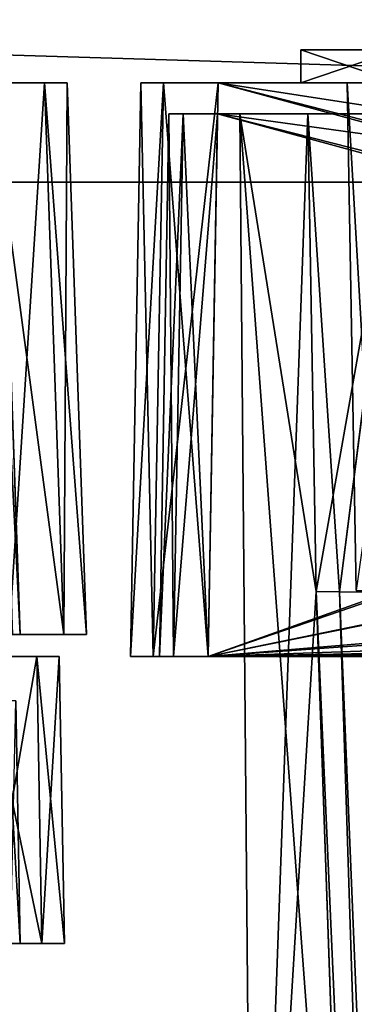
# Model space of a CAD drawing. Header units: millimetres. Extents: x -294 to 294, y -42 to 464.
# Tile 190 of 223: x 73 to 88, y 355 to 400. Entities that reach past the tile are written whole.
import ezdxf

# ---------------------------------------------------------------- set-up
doc = ezdxf.new("R2010")
doc.units = ezdxf.units.MM
doc.header["$LTSCALE"] = 65.185185
for name, color, linetype in [('1413', 7, 'CONTINUOUS'), ('1415', 7, 'CONTINUOUS'), ('1550', 7, 'CONTINUOUS'), ('1551', 7, 'CONTINUOUS'), ('1552', 7, 'CONTINUOUS'), ('1557', 7, 'CONTINUOUS'), ('1558', 7, 'CONTINUOUS'), ('1559', 7, 'CONTINUOUS'), ('2039', 7, 'CONTINUOUS'), ('2041', 7, 'CONTINUOUS'), ('2068', 7, 'CONTINUOUS'), ('2069', 7, 'CONTINUOUS'), ('2085', 7, 'CONTINUOUS'), ('2180', 7, 'CONTINUOUS'), ('2181', 7, 'CONTINUOUS'), ('2184', 7, 'CONTINUOUS'), ('2190', 7, 'CONTINUOUS'), ('2230', 7, 'CONTINUOUS'), ('2292', 7, 'CONTINUOUS'), ('2923', 7, 'CONTINUOUS'), ('2924', 7, 'CONTINUOUS'), ('2927', 7, 'CONTINUOUS'), ('2939', 7, 'CONTINUOUS'), ('3062', 7, 'CONTINUOUS'), ('3063', 7, 'CONTINUOUS'), ('3064', 7, 'CONTINUOUS'), ('3065', 7, 'CONTINUOUS'), ('3066', 7, 'CONTINUOUS'), ('3070', 7, 'CONTINUOUS'), ('3081', 7, 'CONTINUOUS'), ('3082', 7, 'CONTINUOUS'), ('3083', 7, 'CONTINUOUS'), ('3084', 7, 'CONTINUOUS'), ('3085', 7, 'CONTINUOUS'), ('3103', 7, 'CONTINUOUS'), ('3104', 7, 'CONTINUOUS'), ('3105', 7, 'CONTINUOUS'), ('3106', 7, 'CONTINUOUS'), ('3107', 7, 'CONTINUOUS'), ('3108', 7, 'CONTINUOUS'), ('3109', 7, 'CONTINUOUS'), ('3110', 7, 'CONTINUOUS'), ('3111', 7, 'CONTINUOUS'), ('3113', 7, 'CONTINUOUS'), ('3115', 7, 'CONTINUOUS'), ('3116', 7, 'CONTINUOUS'), ('3117', 7, 'CONTINUOUS'), ('3270', 7, 'CONTINUOUS'), ('3271', 7, 'CONTINUOUS'), ('3336', 7, 'CONTINUOUS'), ('3338', 7, 'CONTINUOUS'), ('3361', 7, 'CONTINUOUS'), ('3362', 7, 'CONTINUOUS'), ('3365', 7, 'CONTINUOUS')]:
    doc.layers.add(name, color=color, linetype=linetype)

msp = doc.modelspace()

# ---------------------------------------------------------------- linework, layer by layer
at = {"layer": '1413', "linetype": 'Continuous'}
for points in [[(71.501, 358, -341), (73.975, 358, -339.975), (72.56, 358, -338.56), (71.501, 358, -341)], [(73.975, 358, -7.025), (71.501, 358, -6), (72.56, 358, -8.44), (73.975, 358, -7.025)], [(73, 358, -9.5), (73.975, 358, -7.025), (72.56, 358, -8.44), (73, 358, -9.5)], [(72.56, 358, -338.56), (73.975, 358, -339.975), (73, 358, -337.5), (72.56, 358, -338.56)], [(73.975, 358, -339.975), (73.975, 358, -7.025), (73, 358, -9.5), (73.975, 358, -339.975)], [(73, 358, -337.5), (73.975, 358, -339.975), (73, 358, -9.5), (73, 358, -337.5)], [(75, 358, -9.499), (73.975, 358, -7.025), (75, 358, -337.501), (75, 358, -9.499)], [(75, 358, -337.501), (73.975, 358, -7.025), (73.975, 358, -339.975), (75, 358, -337.501)]]:
    msp.add_3dface(points, dxfattribs=at)
at = {"layer": '1415', "linetype": 'Continuous'}
for points in [[(71.274, 371, -340.773), (71.274, 371, -6.227), (73.748, 371, -7.252), (71.274, 371, -340.773)], [(73.748, 371, -339.748), (71.274, 371, -340.773), (73.748, 371, -7.252), (73.748, 371, -339.748)], [(74.773, 371, -337.274), (73.748, 371, -339.748), (74.773, 371, -9.726), (74.773, 371, -337.274)], [(74.773, 371, -9.726), (73.748, 371, -339.748), (73.748, 371, -7.252), (74.773, 371, -9.726)]]:
    msp.add_3dface(points, dxfattribs=at)
at = {"layer": '1550', "linetype": 'Continuous'}
for points in [[(71.501, 358, -6), (73.975, 358, -7.025), (71.274, 371, -6.227), (71.501, 358, -6)], [(71.274, 371, -6.227), (73.975, 358, -7.025), (73.748, 371, -7.252), (71.274, 371, -6.227)], [(73.975, 358, -7.025), (75, 358, -9.499), (73.748, 371, -7.252), (73.975, 358, -7.025)], [(75, 358, -9.499), (74.773, 371, -9.726), (73.748, 371, -7.252), (75, 358, -9.499)]]:
    msp.add_3dface(points, dxfattribs=at)
at = {"layer": '1551', "linetype": 'Continuous'}
for points in [[(75, 358, -9.499), (75, 358, -337.501), (74.773, 371, -9.726), (75, 358, -9.499)], [(75, 358, -337.501), (74.773, 371, -337.274), (74.773, 371, -9.726), (75, 358, -337.501)]]:
    msp.add_3dface(points, dxfattribs=at)
at = {"layer": '1552', "linetype": 'Continuous'}
for points in [[(71.501, 358, -341), (71.274, 371, -340.773), (73.748, 371, -339.748), (71.501, 358, -341)], [(73.975, 358, -339.975), (71.501, 358, -341), (73.748, 371, -339.748), (73.975, 358, -339.975)], [(73.975, 358, -339.975), (73.748, 371, -339.748), (74.773, 371, -337.274), (73.975, 358, -339.975)], [(75, 358, -337.501), (73.975, 358, -339.975), (74.773, 371, -337.274), (75, 358, -337.501)]]:
    msp.add_3dface(points, dxfattribs=at)
at = {"layer": '1557', "linetype": 'Continuous'}
msp.add_3dface([(72.808, 369, -9.692), (73, 358, -9.5), (72.56, 358, -8.44), (72.808, 369, -9.692)], dxfattribs=at)
at = {"layer": '1558', "linetype": 'Continuous'}
for points in [[(72.808, 369, -9.692), (72.808, 369, -337.308), (73, 358, -9.5), (72.808, 369, -9.692)], [(72.808, 369, -337.308), (73, 358, -337.5), (73, 358, -9.5), (72.808, 369, -337.308)]]:
    msp.add_3dface(points, dxfattribs=at)
at = {"layer": '1559', "linetype": 'Continuous'}
for points in [[(72.808, 369, -337.308), (72.368, 369, -338.368), (73, 358, -337.5), (72.808, 369, -337.308)], [(72.368, 369, -338.368), (72.56, 358, -338.56), (73, 358, -337.5), (72.368, 369, -338.368)]]:
    msp.add_3dface(points, dxfattribs=at)
at = {"layer": '2039', "linetype": 'Continuous'}
for points in [[(74.976, 372, -6.024), (72.502, 372, -5), (73, 372, -9.199), (74.976, 372, -6.024)], [(73, 372, -9.199), (72.502, 372, -5), (72.649, 372, -8.351), (73, 372, -9.199)], [(72.502, 372, -342), (74.976, 372, -340.976), (72.649, 372, -338.649), (72.502, 372, -342)], [(74.976, 372, -340.976), (73, 372, -337.801), (72.649, 372, -338.649), (74.976, 372, -340.976)], [(74.976, 372, -340.976), (74.976, 372, -6.024), (73, 372, -9.199), (74.976, 372, -340.976)], [(73, 372, -337.801), (74.976, 372, -340.976), (73, 372, -9.199), (73, 372, -337.801)], [(76, 372, -8.498), (74.976, 372, -6.024), (76, 372, -338.502), (76, 372, -8.498)], [(76, 372, -338.502), (74.976, 372, -6.024), (74.976, 372, -340.976), (76, 372, -338.502)]]:
    msp.add_3dface(points, dxfattribs=at)
at = {"layer": '2041', "linetype": 'Continuous'}
for points in [[(71.629, 397, -5.873), (74.103, 397, -6.897), (71.629, 397, -341.127), (71.629, 397, -5.873)], [(71.629, 397, -341.127), (74.103, 397, -6.897), (74.103, 397, -340.103), (71.629, 397, -341.127)], [(74.103, 397, -6.897), (75.127, 397, -9.371), (74.103, 397, -340.103), (74.103, 397, -6.897)], [(74.103, 397, -340.103), (75.127, 397, -9.371), (75.127, 397, -337.629), (74.103, 397, -340.103)]]:
    msp.add_3dface(points, dxfattribs=at)
at = {"layer": '2068', "linetype": 'Continuous'}
msp.add_3dface([(73, 372, -9.199), (72.649, 372, -8.351), (72.232, 394, -9.968), (73, 372, -9.199)], dxfattribs=at)
at = {"layer": '2069', "linetype": 'Continuous'}
for points in [[(72.232, 394, -337.032), (73, 372, -337.801), (72.972, 372.8, -284.139), (72.232, 394, -337.032)], [(73, 372, -9.199), (72.232, 394, -9.968), (72.232, 394, -62.75), (73, 372, -9.199)], [(73, 372, -9.199), (72.232, 394, -62.75), (72.972, 372.8, -62.861), (73, 372, -9.199)], [(73, 372, -337.801), (73, 372, -9.199), (72.972, 372.8, -284.139), (73, 372, -337.801)], [(72.972, 372.8, -79.25), (73, 372, -9.199), (72.972, 372.8, -77.75), (72.972, 372.8, -79.25)], [(73, 372, -9.199), (72.972, 372.8, -79.25), (72.972, 372.8, -267.75), (73, 372, -9.199)], [(72.972, 372.8, -77.75), (73, 372, -9.199), (72.972, 372.8, -64.139), (72.972, 372.8, -77.75)], [(72.972, 372.8, -64.139), (73, 372, -9.199), (72.972, 372.8, -62.861), (72.972, 372.8, -64.139)], [(72.972, 372.8, -284.139), (73, 372, -9.199), (72.972, 372.8, -282.861), (72.972, 372.8, -284.139)], [(72.972, 372.8, -282.861), (73, 372, -9.199), (72.972, 372.8, -269.25), (72.972, 372.8, -282.861)], [(72.972, 372.8, -269.25), (73, 372, -9.199), (72.972, 372.8, -267.75), (72.972, 372.8, -269.25)]]:
    msp.add_3dface(points, dxfattribs=at)
at = {"layer": '2085', "linetype": 'Continuous'}
for points in [[(72.649, 372, -338.649), (73, 372, -337.801), (71.881, 394, -337.881), (72.649, 372, -338.649)], [(73, 372, -337.801), (72.232, 394, -337.032), (71.881, 394, -337.881), (73, 372, -337.801)]]:
    msp.add_3dface(points, dxfattribs=at)
at = {"layer": '2180', "linetype": 'Continuous'}
for points in [[(76, 372, -8.498), (76, 372, -338.502), (75.127, 397, -9.371), (76, 372, -8.498)], [(75.127, 397, -9.371), (76, 372, -338.502), (75.127, 397, -337.629), (75.127, 397, -9.371)]]:
    msp.add_3dface(points, dxfattribs=at)
at = {"layer": '2181', "linetype": 'Continuous'}
for points in [[(72.502, 372, -5), (74.976, 372, -6.024), (71.629, 397, -5.873), (72.502, 372, -5)], [(74.976, 372, -6.024), (74.103, 397, -6.897), (71.629, 397, -5.873), (74.976, 372, -6.024)], [(74.976, 372, -6.024), (76, 372, -8.498), (74.103, 397, -6.897), (74.976, 372, -6.024)], [(76, 372, -8.498), (75.127, 397, -9.371), (74.103, 397, -6.897), (76, 372, -8.498)]]:
    msp.add_3dface(points, dxfattribs=at)
at = {"layer": '2184', "linetype": 'Continuous'}
for points in [[(72.502, 372, -342), (71.629, 397, -341.127), (74.103, 397, -340.103), (72.502, 372, -342)], [(74.976, 372, -340.976), (72.502, 372, -342), (74.103, 397, -340.103), (74.976, 372, -340.976)], [(74.976, 372, -340.976), (74.103, 397, -340.103), (75.127, 397, -337.629), (74.976, 372, -340.976)], [(76, 372, -338.502), (74.976, 372, -340.976), (75.127, 397, -337.629), (76, 372, -338.502)]]:
    msp.add_3dface(points, dxfattribs=at)
at = {"layer": '2190', "linetype": 'Continuous'}
for points in [[(261.554, 392.5, -361.541), (-246.557, 408, -361), (-261.554, 392.5, -361.541), (261.554, 392.5, -361.541)], [(246.557, 408, -361), (-246.557, 408, -361), (261.554, 392.5, -361.541), (246.557, 408, -361)]]:
    msp.add_3dface(points, dxfattribs=at)
at = {"layer": '2230', "linetype": 'Continuous'}
for points in [[(-261.554, 392.5, -364.041), (75, 414, -363.29), (251.806, 422.5, -362.994), (-261.554, 392.5, -364.041)], [(261.554, 392.5, -364.041), (-261.554, 392.5, -364.041), (251.806, 422.5, -362.994), (261.554, 392.5, -364.041)], [(-75, 414, -363.29), (75, 414, -363.29), (-261.554, 392.5, -364.041), (-75, 414, -363.29)]]:
    msp.add_3dface(points, dxfattribs=at)
at = {"layer": '2292', "linetype": 'Continuous'}
for points in [[(261.554, 392.5, -361.541), (-261.554, 392.5, -361.541), (261.554, 392.5, -364.041), (261.554, 392.5, -361.541)], [(-261.554, 392.5, -361.541), (-261.554, 392.5, -364.041), (261.554, 392.5, -364.041), (-261.554, 392.5, -361.541)]]:
    msp.add_3dface(points, dxfattribs=at)
at = {"layer": '2923', "linetype": 'Continuous'}
for points in [[(79.479, 397, -340.521), (78.454, 397, -338.047), (154.349, 397, -341.546), (79.479, 397, -340.521)], [(154.349, 397, -341.546), (78.454, 397, -338.047), (154.349, 397, -334.402), (154.349, 397, -341.546)], [(154.349, 397, -334.402), (78.454, 397, -338.047), (100.317, 397, -332.205), (154.349, 397, -334.402)], [(78.454, 397, -338.047), (78.454, 397, -8.953), (87.795, 397, -319.683), (78.454, 397, -338.047)], [(78.454, 397, -338.047), (87.795, 397, -319.683), (91.454, 397, -328.535), (78.454, 397, -338.047)], [(100.317, 397, -332.205), (78.454, 397, -338.047), (91.454, 397, -328.535), (100.317, 397, -332.205)], [(79.479, 397, -6.479), (154.349, 397, -12.598), (78.454, 397, -8.953), (79.479, 397, -6.479)], [(78.454, 397, -8.953), (154.349, 397, -12.598), (100.317, 397, -14.795), (78.454, 397, -8.953)], [(87.795, 397, -319.683), (78.454, 397, -8.953), (87.795, 397, -27.317), (87.795, 397, -319.683)], [(87.795, 397, -27.317), (78.454, 397, -8.953), (91.465, 397, -18.454), (87.795, 397, -27.317)], [(91.465, 397, -18.454), (78.454, 397, -8.953), (100.317, 397, -14.795), (91.465, 397, -18.454)], [(81.953, 397, -341.546), (79.479, 397, -340.521), (154.349, 397, -341.546), (81.953, 397, -341.546)], [(81.953, 397, -5.454), (154.349, 397, -12.598), (79.479, 397, -6.479), (81.953, 397, -5.454)], [(154.349, 397, -5.454), (154.349, 397, -12.598), (81.953, 397, -5.454), (154.349, 397, -5.454)]]:
    msp.add_3dface(points, dxfattribs=at)
at = {"layer": '2924', "linetype": 'Continuous'}
for points in [[(87.795, 397, -319.683), (87.795, 397, -27.317), (88.196, 374, -319.683), (87.795, 397, -319.683)], [(87.795, 397, -27.317), (88.196, 374, -27.317), (88.196, 374, -319.683), (87.795, 397, -27.317)]]:
    msp.add_3dface(points, dxfattribs=at)
at = {"layer": '2927', "linetype": 'Continuous'}
for points in [[(91.454, 397, -328.535), (87.795, 397, -319.683), (89.119, 374, -324.327), (91.454, 397, -328.535)], [(87.795, 397, -319.683), (88.196, 374, -319.683), (89.119, 374, -324.327), (87.795, 397, -319.683)]]:
    msp.add_3dface(points, dxfattribs=at)
at = {"layer": '2939', "linetype": 'Continuous'}
msp.add_3dface([(87.795, 397, -27.317), (91.465, 397, -18.454), (88.196, 374, -27.317), (87.795, 397, -27.317)], dxfattribs=at)
at = {"layer": '3062', "linetype": 'Continuous'}
for points in [[(78.454, 397, -338.047), (79.479, 397, -340.521), (78, 371, -338.501), (78.454, 397, -338.047)], [(78, 371, -338.501), (79.479, 397, -340.521), (79.025, 371, -340.975), (78, 371, -338.501)], [(79.479, 397, -340.521), (81.953, 397, -341.546), (79.025, 371, -340.975), (79.479, 397, -340.521)], [(81.953, 397, -341.546), (81.499, 371, -342), (79.025, 371, -340.975), (81.953, 397, -341.546)]]:
    msp.add_3dface(points, dxfattribs=at)
at = {"layer": '3063', "linetype": 'Continuous'}
for points in [[(78, 371, -338.501), (79.025, 371, -340.975), (79.944, 371, -340.056), (78, 371, -338.501)], [(78, 371, -8.499), (78, 371, -338.501), (79.3, 371, -8.5), (78, 371, -8.499)], [(79.3, 371, -8.5), (78, 371, -338.501), (79.3, 371, -338.5), (79.3, 371, -8.5)], [(79.3, 371, -338.5), (78, 371, -338.501), (79.944, 371, -340.056), (79.3, 371, -338.5)], [(79.025, 371, -6.025), (78, 371, -8.499), (79.944, 371, -6.944), (79.025, 371, -6.025)], [(79.944, 371, -6.944), (78, 371, -8.499), (79.3, 371, -8.5), (79.944, 371, -6.944)], [(79.025, 371, -340.975), (81.499, 371, -342), (254.475, 371, -340.975), (79.025, 371, -340.975)], [(79.025, 371, -340.975), (254.475, 371, -340.975), (252, 371, -340.7), (79.025, 371, -340.975)], [(81.5, 371, -340.7), (79.025, 371, -340.975), (252, 371, -340.7), (81.5, 371, -340.7)], [(79.025, 371, -340.975), (81.5, 371, -340.7), (79.944, 371, -340.056), (79.025, 371, -340.975)], [(81.499, 371, -5), (79.025, 371, -6.025), (252.001, 371, -5), (81.499, 371, -5)], [(252.001, 371, -5), (79.025, 371, -6.025), (254.475, 371, -6.025), (252.001, 371, -5)], [(254.475, 371, -6.025), (79.025, 371, -6.025), (81.5, 371, -6.3), (254.475, 371, -6.025)], [(81.5, 371, -6.3), (79.025, 371, -6.025), (79.944, 371, -6.944), (81.5, 371, -6.3)], [(254.475, 371, -340.975), (81.499, 371, -342), (252.001, 371, -342), (254.475, 371, -340.975)], [(252, 371, -6.3), (254.475, 371, -6.025), (81.5, 371, -6.3), (252, 371, -6.3)]]:
    msp.add_3dface(points, dxfattribs=at)
at = {"layer": '3064', "linetype": 'Continuous'}
for points in [[(78.454, 397, -8.953), (78.454, 397, -338.047), (78, 371, -8.499), (78.454, 397, -8.953)], [(78.454, 397, -338.047), (78, 371, -338.501), (78, 371, -8.499), (78.454, 397, -338.047)]]:
    msp.add_3dface(points, dxfattribs=at)
at = {"layer": '3065', "linetype": 'Continuous'}
for points in [[(78.454, 397, -8.953), (78, 371, -8.499), (79.025, 371, -6.025), (78.454, 397, -8.953)], [(79.479, 397, -6.479), (78.454, 397, -8.953), (79.025, 371, -6.025), (79.479, 397, -6.479)], [(79.479, 397, -6.479), (79.025, 371, -6.025), (81.499, 371, -5), (79.479, 397, -6.479)], [(81.953, 397, -5.454), (79.479, 397, -6.479), (81.499, 371, -5), (81.953, 397, -5.454)]]:
    msp.add_3dface(points, dxfattribs=at)
at = {"layer": '3066', "linetype": 'Continuous'}
for points in [[(81.953, 397, -5.454), (81.499, 371, -5), (166.542, 374, -5.052), (81.953, 397, -5.454)], [(154.349, 397, -5.454), (81.953, 397, -5.454), (154.544, 385.791, -5.258), (154.349, 397, -5.454)], [(154.544, 385.791, -5.258), (81.953, 397, -5.454), (158.136, 377.437, -5.112), (154.544, 385.791, -5.258)], [(158.136, 377.437, -5.112), (81.953, 397, -5.454), (166.542, 374, -5.052), (158.136, 377.437, -5.112)], [(81.499, 371, -5), (252.001, 371, -5), (166.542, 374, -5.052), (81.499, 371, -5)]]:
    msp.add_3dface(points, dxfattribs=at)
at = {"layer": '3070', "linetype": 'Continuous'}
for points in [[(81.953, 397, -341.546), (154.349, 397, -341.546), (81.499, 371, -342), (81.953, 397, -341.546)], [(81.499, 371, -342), (154.349, 397, -341.546), (154.544, 385.791, -341.742), (81.499, 371, -342)], [(158.127, 377.446, -341.887), (81.499, 371, -342), (154.544, 385.791, -341.742), (158.127, 377.446, -341.887)], [(166.542, 374, -341.948), (81.499, 371, -342), (158.127, 377.446, -341.887), (166.542, 374, -341.948)], [(252.001, 371, -342), (81.499, 371, -342), (251.948, 374, -341.948), (252.001, 371, -342)], [(81.499, 371, -342), (166.542, 374, -341.948), (251.948, 374, -341.948), (81.499, 371, -342)]]:
    msp.add_3dface(points, dxfattribs=at)
at = {"layer": '3081', "linetype": 'Continuous'}
for points in [[(81.929, 395.6, -340.27), (81.5, 371, -340.7), (166.542, 372.6, -340.672), (81.929, 395.6, -340.27)], [(152.973, 395.6, -340.27), (81.929, 395.6, -340.27), (153.144, 385.766, -340.442), (152.973, 395.6, -340.27)], [(153.144, 385.766, -340.442), (81.929, 395.6, -340.27), (157.156, 376.437, -340.605), (153.144, 385.766, -340.442)], [(157.156, 376.437, -340.605), (81.929, 395.6, -340.27), (166.542, 372.6, -340.672), (157.156, 376.437, -340.605)], [(81.5, 371, -340.7), (252, 371, -340.7), (166.542, 372.6, -340.672), (81.5, 371, -340.7)]]:
    msp.add_3dface(points, dxfattribs=at)
at = {"layer": '3082', "linetype": 'Continuous'}
for points in [[(79.3, 371, -338.5), (79.944, 371, -340.056), (79.73, 395.6, -338.071), (79.3, 371, -338.5)], [(79.73, 395.6, -338.071), (79.944, 371, -340.056), (80.374, 395.6, -339.626), (79.73, 395.6, -338.071)], [(79.944, 371, -340.056), (81.5, 371, -340.7), (80.374, 395.6, -339.626), (79.944, 371, -340.056)], [(81.5, 371, -340.7), (81.929, 395.6, -340.27), (80.374, 395.6, -339.626), (81.5, 371, -340.7)]]:
    msp.add_3dface(points, dxfattribs=at)
at = {"layer": '3083', "linetype": 'Continuous'}
for points in [[(79.3, 371, -8.5), (79.3, 371, -338.5), (79.73, 395.6, -8.929), (79.3, 371, -8.5)], [(79.3, 371, -338.5), (79.73, 395.6, -338.071), (79.73, 395.6, -8.929), (79.3, 371, -338.5)]]:
    msp.add_3dface(points, dxfattribs=at)
at = {"layer": '3084', "linetype": 'Continuous'}
for points in [[(79.944, 371, -6.944), (79.3, 371, -8.5), (80.374, 395.6, -7.374), (79.944, 371, -6.944)], [(79.3, 371, -8.5), (79.73, 395.6, -8.929), (80.374, 395.6, -7.374), (79.3, 371, -8.5)], [(81.5, 371, -6.3), (79.944, 371, -6.944), (81.929, 395.6, -6.73), (81.5, 371, -6.3)], [(81.929, 395.6, -6.73), (79.944, 371, -6.944), (80.374, 395.6, -7.374), (81.929, 395.6, -6.73)]]:
    msp.add_3dface(points, dxfattribs=at)
at = {"layer": '3085', "linetype": 'Continuous'}
for points in [[(81.5, 371, -6.3), (81.929, 395.6, -6.73), (152.973, 395.6, -6.73), (81.5, 371, -6.3)], [(153.144, 385.766, -6.558), (81.5, 371, -6.3), (152.973, 395.6, -6.73), (153.144, 385.766, -6.558)], [(157.152, 376.441, -6.395), (81.5, 371, -6.3), (153.144, 385.766, -6.558), (157.152, 376.441, -6.395)], [(166.542, 372.6, -6.328), (81.5, 371, -6.3), (157.152, 376.441, -6.395), (166.542, 372.6, -6.328)], [(252, 371, -6.3), (81.5, 371, -6.3), (251.972, 372.6, -6.328), (252, 371, -6.3)], [(251.972, 372.6, -6.328), (81.5, 371, -6.3), (166.542, 372.6, -6.328), (251.972, 372.6, -6.328)]]:
    msp.add_3dface(points, dxfattribs=at)
at = {"layer": '3103', "linetype": 'Continuous'}
for points in [[(79.73, 395.6, -338.071), (80.374, 395.6, -339.626), (108.75, 395.6, -337.062), (79.73, 395.6, -338.071)], [(79.73, 395.6, -8.929), (79.73, 395.6, -338.071), (82.938, 395.6, -34.25), (79.73, 395.6, -8.929)], [(79.73, 395.6, -338.071), (107.25, 395.6, -337.062), (107.25, 395.6, -333.981), (79.73, 395.6, -338.071)], [(107.25, 395.6, -337.062), (79.73, 395.6, -338.071), (108.75, 395.6, -337.062), (107.25, 395.6, -337.062)], [(79.73, 395.6, -338.071), (107.25, 395.6, -333.981), (100.317, 395.6, -333.981), (79.73, 395.6, -338.071)], [(79.73, 395.6, -338.071), (100.317, 395.6, -333.981), (90.211, 395.6, -329.803), (79.73, 395.6, -338.071)], [(86.019, 395.6, -312.75), (79.73, 395.6, -338.071), (86.019, 395.6, -319.683), (86.019, 395.6, -312.75)], [(79.73, 395.6, -338.071), (86.019, 395.6, -312.75), (82.938, 395.6, -312.75), (79.73, 395.6, -338.071)], [(86.019, 395.6, -319.683), (79.73, 395.6, -338.071), (90.211, 395.6, -329.803), (86.019, 395.6, -319.683)], [(82.938, 395.6, -34.25), (79.73, 395.6, -338.071), (82.938, 395.6, -35.75), (82.938, 395.6, -34.25)], [(82.938, 395.6, -35.75), (79.73, 395.6, -338.071), (86.019, 395.6, -35.75), (82.938, 395.6, -35.75)], [(86.019, 395.6, -35.75), (79.73, 395.6, -338.071), (82.938, 395.6, -311.25), (86.019, 395.6, -35.75)], [(82.938, 395.6, -311.25), (79.73, 395.6, -338.071), (82.938, 395.6, -312.75), (82.938, 395.6, -311.25)], [(80.374, 395.6, -7.374), (79.73, 395.6, -8.929), (152.973, 395.6, -6.73), (80.374, 395.6, -7.374)], [(152.973, 395.6, -6.73), (79.73, 395.6, -8.929), (107.25, 395.6, -9.938), (152.973, 395.6, -6.73)], [(107.25, 395.6, -9.938), (79.73, 395.6, -8.929), (90.197, 395.6, -17.211), (107.25, 395.6, -9.938)], [(90.197, 395.6, -17.211), (79.73, 395.6, -8.929), (82.938, 395.6, -34.25), (90.197, 395.6, -17.211)], [(80.374, 395.6, -339.626), (81.929, 395.6, -340.27), (152.973, 395.6, -333.981), (80.374, 395.6, -339.626)], [(108.75, 395.6, -337.062), (80.374, 395.6, -339.626), (152.973, 395.6, -333.981), (108.75, 395.6, -337.062)], [(81.929, 395.6, -6.73), (80.374, 395.6, -7.374), (152.973, 395.6, -6.73), (81.929, 395.6, -6.73)], [(81.929, 395.6, -340.27), (152.973, 395.6, -340.27), (152.973, 395.6, -333.981), (81.929, 395.6, -340.27)], [(86.019, 395.6, -27.317), (90.197, 395.6, -17.211), (82.938, 395.6, -34.25), (86.019, 395.6, -27.317)], [(86.019, 395.6, -34.25), (86.019, 395.6, -27.317), (82.938, 395.6, -34.25), (86.019, 395.6, -34.25)], [(86.019, 395.6, -311.25), (86.019, 395.6, -35.75), (82.938, 395.6, -311.25), (86.019, 395.6, -311.25)]]:
    msp.add_3dface(points, dxfattribs=at)
at = {"layer": '3104', "linetype": 'Continuous'}
for points in [[(82.938, 395.6, -312.75), (86.019, 395.6, -312.75), (86.397, 373.953, -312.75), (82.938, 395.6, -312.75)], [(83.537, 327, -312.75), (82.938, 395.6, -312.75), (88.037, 327, -312.75), (83.537, 327, -312.75)], [(88.037, 327, -312.75), (82.938, 395.6, -312.75), (86.397, 373.953, -312.75), (88.037, 327, -312.75)]]:
    msp.add_3dface(points, dxfattribs=at)
at = {"layer": '3105', "linetype": 'Continuous'}
for points in [[(82.938, 395.6, -311.25), (82.938, 395.6, -312.75), (83.537, 327, -312.75), (82.938, 395.6, -311.25)], [(82.938, 395.6, -311.25), (83.537, 327, -312.75), (83.537, 327, -311.25), (82.938, 395.6, -311.25)]]:
    msp.add_3dface(points, dxfattribs=at)
at = {"layer": '3106', "linetype": 'Continuous'}
for points in [[(86.019, 395.6, -311.25), (82.938, 395.6, -311.25), (83.537, 327, -311.25), (86.019, 395.6, -311.25)], [(86.019, 395.6, -311.25), (83.537, 327, -311.25), (86.397, 373.953, -311.25), (86.019, 395.6, -311.25)], [(86.397, 373.953, -311.25), (83.537, 327, -311.25), (88.037, 327, -311.25), (86.397, 373.953, -311.25)]]:
    msp.add_3dface(points, dxfattribs=at)
at = {"layer": '3107', "linetype": 'Continuous'}
for points in [[(86.019, 395.6, -27.317), (86.019, 395.6, -34.25), (86.397, 373.953, -34.25), (86.019, 395.6, -27.317)], [(86.397, 373.953, -27.316), (86.019, 395.6, -27.317), (86.397, 373.953, -34.25), (86.397, 373.953, -27.316)]]:
    msp.add_3dface(points, dxfattribs=at)
at = {"layer": '3108', "linetype": 'Continuous'}
for points in [[(86.019, 395.6, -312.75), (86.019, 395.6, -319.683), (86.397, 373.953, -319.684), (86.019, 395.6, -312.75)], [(86.397, 373.953, -312.75), (86.019, 395.6, -312.75), (86.397, 373.953, -319.684), (86.397, 373.953, -312.75)]]:
    msp.add_3dface(points, dxfattribs=at)
at = {"layer": '3109', "linetype": 'Continuous'}
for points in [[(86.019, 395.6, -35.75), (86.019, 395.6, -311.25), (86.397, 373.953, -35.75), (86.019, 395.6, -35.75)], [(86.019, 395.6, -311.25), (86.397, 373.953, -311.25), (86.397, 373.953, -35.75), (86.019, 395.6, -311.25)]]:
    msp.add_3dface(points, dxfattribs=at)
at = {"layer": '3110', "linetype": 'Continuous'}
for points in [[(86.019, 395.6, -34.25), (82.938, 395.6, -34.25), (83.537, 327, -34.25), (86.019, 395.6, -34.25)], [(86.397, 373.953, -34.25), (86.019, 395.6, -34.25), (83.537, 327, -34.25), (86.397, 373.953, -34.25)], [(86.397, 373.953, -34.25), (83.537, 327, -34.25), (88.037, 327, -34.25), (86.397, 373.953, -34.25)]]:
    msp.add_3dface(points, dxfattribs=at)
at = {"layer": '3111', "linetype": 'Continuous'}
for points in [[(82.938, 395.6, -34.25), (82.938, 395.6, -35.75), (83.537, 327, -35.75), (82.938, 395.6, -34.25)], [(83.537, 327, -34.25), (82.938, 395.6, -34.25), (83.537, 327, -35.75), (83.537, 327, -34.25)]]:
    msp.add_3dface(points, dxfattribs=at)
at = {"layer": '3113', "linetype": 'Continuous'}
for points in [[(88.037, 327, -312.75), (86.397, 373.953, -312.75), (86.397, 373.953, -319.684), (88.037, 327, -312.75)], [(88.037, 327, -312.75), (86.397, 373.953, -319.684), (98.932, 15, -296.587), (88.037, 327, -312.75)], [(86.397, 373.953, -311.25), (88.037, 327, -311.25), (86.397, 373.953, -35.75), (86.397, 373.953, -311.25)], [(86.397, 373.953, -35.75), (88.037, 327, -311.25), (88.037, 327, -35.75), (86.397, 373.953, -35.75)], [(86.397, 373.953, -27.316), (86.397, 373.953, -34.25), (88.037, 327, -34.25), (86.397, 373.953, -27.316)], [(86.397, 373.953, -27.316), (88.037, 327, -34.25), (98.932, 15, -60.43), (86.397, 373.953, -27.316)], [(98.932, 15, -50.413), (86.397, 373.953, -27.316), (98.932, 15, -60.43), (98.932, 15, -50.413)]]:
    msp.add_3dface(points, dxfattribs=at)
at = {"layer": '3115', "linetype": 'Continuous'}
for points in [[(82.938, 395.6, -35.75), (86.019, 395.6, -35.75), (86.397, 373.953, -35.75), (82.938, 395.6, -35.75)], [(82.938, 395.6, -35.75), (86.397, 373.953, -35.75), (88.037, 327, -35.75), (82.938, 395.6, -35.75)], [(83.537, 327, -35.75), (82.938, 395.6, -35.75), (88.037, 327, -35.75), (83.537, 327, -35.75)]]:
    msp.add_3dface(points, dxfattribs=at)
at = {"layer": '3116', "linetype": 'Continuous'}
for points in [[(86.397, 373.953, -27.316), (98.932, 15, -50.413), (102.208, 15, -38.165), (86.397, 373.953, -27.316)], [(87.45, 373.933, -21.999), (86.397, 373.953, -27.316), (102.208, 15, -38.165), (87.45, 373.933, -21.999)], [(90.488, 373.927, -17.456), (87.45, 373.933, -21.999), (102.208, 15, -38.165), (90.488, 373.927, -17.456)]]:
    msp.add_3dface(points, dxfattribs=at)
at = {"layer": '3117', "linetype": 'Continuous'}
for points in [[(90.197, 395.6, -17.211), (86.019, 395.6, -27.317), (87.45, 373.933, -21.999), (90.197, 395.6, -17.211)], [(86.019, 395.6, -27.317), (86.397, 373.953, -27.316), (87.45, 373.933, -21.999), (86.019, 395.6, -27.317)], [(90.197, 395.6, -17.211), (87.45, 373.933, -21.999), (90.488, 373.927, -17.456), (90.197, 395.6, -17.211)]]:
    msp.add_3dface(points, dxfattribs=at)
at = {"layer": '3270', "linetype": 'Continuous'}
for points in [[(98.932, 15, -296.587), (86.397, 373.953, -319.684), (87.45, 373.933, -325), (98.932, 15, -296.587)], [(102.204, 15, -308.828), (98.932, 15, -296.587), (87.45, 373.933, -325), (102.204, 15, -308.828)], [(90.484, 373.927, -329.541), (102.204, 15, -308.828), (87.45, 373.933, -325), (90.484, 373.927, -329.541)]]:
    msp.add_3dface(points, dxfattribs=at)
at = {"layer": '3271', "linetype": 'Continuous'}
for points in [[(86.019, 395.6, -319.683), (90.211, 395.6, -329.803), (86.397, 373.953, -319.684), (86.019, 395.6, -319.683)], [(86.397, 373.953, -319.684), (90.211, 395.6, -329.803), (87.45, 373.933, -325), (86.397, 373.953, -319.684)], [(90.211, 395.6, -329.803), (90.484, 373.927, -329.541), (87.45, 373.933, -325), (90.211, 395.6, -329.803)]]:
    msp.add_3dface(points, dxfattribs=at)
at = {"layer": '3336', "linetype": 'Continuous'}
for points in [[(85.7, 398.5, -27.7), (90.092, 398.5, -17.095), (90.7, 398.5, -27.7), (85.7, 398.5, -27.7)], [(85.7, 398.5, -319.3), (85.7, 398.5, -27.7), (90.7, 398.5, -319.3), (85.7, 398.5, -319.3)], [(90.7, 398.5, -319.3), (85.7, 398.5, -27.7), (90.7, 398.5, -27.7), (90.7, 398.5, -319.3)], [(90.095, 398.5, -329.908), (85.7, 398.5, -319.3), (93.626, 398.5, -326.368), (90.095, 398.5, -329.908)], [(85.7, 398.5, -319.3), (90.7, 398.5, -319.3), (93.626, 398.5, -326.368), (85.7, 398.5, -319.3)]]:
    msp.add_3dface(points, dxfattribs=at)
at = {"layer": '3338', "linetype": 'Continuous'}
for points in [[(90.095, 397, -17.092), (85.7, 397, -27.7), (92.21, 397, -19.22), (90.095, 397, -17.092)], [(85.7, 397, -27.7), (85.7, 397, -319.3), (88.7, 397, -27.7), (85.7, 397, -27.7)], [(92.21, 397, -19.22), (85.7, 397, -27.7), (88.7, 397, -27.7), (92.21, 397, -19.22)], [(85.7, 397, -319.3), (90.092, 397, -329.905), (88.7, 397, -319.3), (85.7, 397, -319.3)], [(88.7, 397, -27.7), (85.7, 397, -319.3), (88.7, 397, -319.3), (88.7, 397, -27.7)]]:
    msp.add_3dface(points, dxfattribs=at)
at = {"layer": '3361', "linetype": 'Continuous'}
for points in [[(85.7, 398.5, -27.7), (85.7, 398.5, -319.3), (85.7, 397, -27.7), (85.7, 398.5, -27.7)], [(85.7, 397, -27.7), (85.7, 398.5, -319.3), (85.7, 397, -319.3), (85.7, 397, -27.7)]]:
    msp.add_3dface(points, dxfattribs=at)
at = {"layer": '3362', "linetype": 'Continuous'}
for points in [[(90.092, 398.5, -17.095), (85.7, 398.5, -27.7), (90.095, 397, -17.092), (90.092, 398.5, -17.095)], [(85.7, 398.5, -27.7), (85.7, 397, -27.7), (90.095, 397, -17.092), (85.7, 398.5, -27.7)]]:
    msp.add_3dface(points, dxfattribs=at)
at = {"layer": '3365', "linetype": 'Continuous'}
for points in [[(85.7, 398.5, -319.3), (90.095, 398.5, -329.908), (85.7, 397, -319.3), (85.7, 398.5, -319.3)], [(90.095, 398.5, -329.908), (90.092, 397, -329.905), (85.7, 397, -319.3), (90.095, 398.5, -329.908)]]:
    msp.add_3dface(points, dxfattribs=at)

doc.saveas('drawing.dxf')
